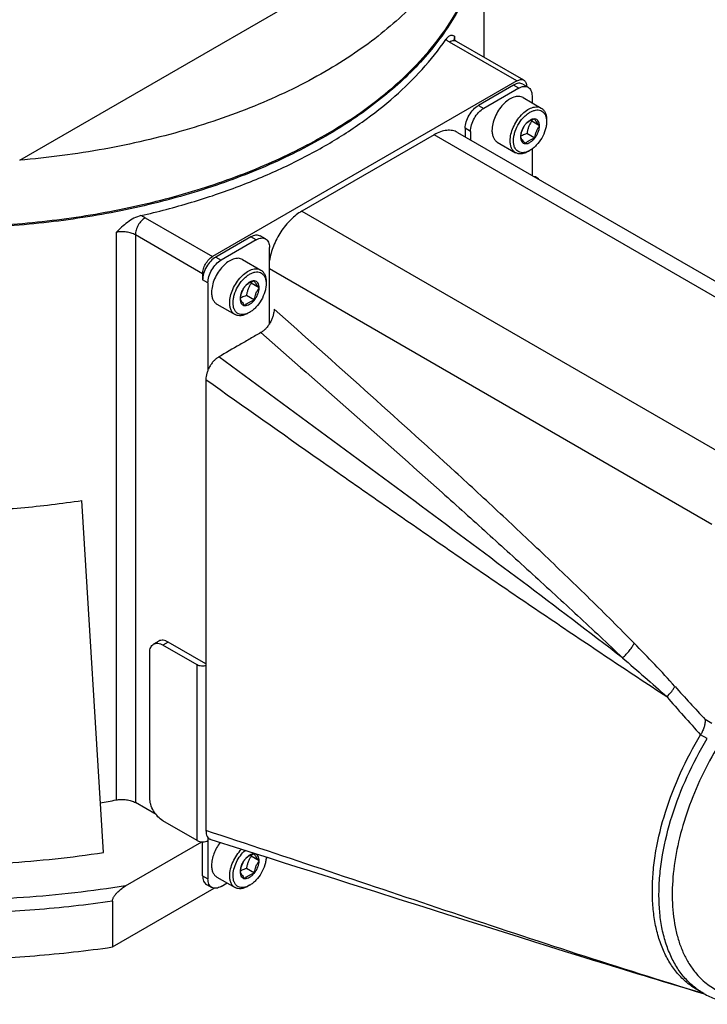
# Model space of a CAD drawing. Header units: millimetres. Extents: x 20 to 4180, y 42 to 2950.
# Tile 101 of 133: x 3934 to 4026, y 1667 to 1799. Entities that reach past the tile are written whole.
import ezdxf

# ---------------------------------------------------------------- set-up
doc = ezdxf.new("R2010")
doc.units = ezdxf.units.MM
doc.header["$LTSCALE"] = 231.275
doc.layers.add('BASE_ASM_PBL21', color=7, linetype='CONTINUOUS')
doc.layers.add('DEFAULT_VBL19', color=7, linetype='CONTINUOUS')

# ---------------------------------------------------------------- blocks, each defined once
blk = doc.blocks.new('BASE_ASM_PBL21', base_point=(3953.26, 1805.69))
at = {"layer": 'BASE_ASM_PBL21', "color": 7}
for p, q in [((3934.08, 1780.26), (3995.36, 1815.64)), ((3996.12, 1813.1), (3996.12, 1794.03)), ((4000.51, 1790.86), (3991.53, 1796.05)), ((3992.25, 1796.28), (3992.25, 1796.77)), ((4001.45, 1790.95), (3992.46, 1796.14)), ((4000.51, 1790.86), (3959.86, 1767.39)), ((4000.07, 1790.3), (3995.39, 1787.59)), ((4000.78, 1789.89), (4000.07, 1790.3)), ((4001.32, 1790.42), (4002.03, 1790.01)), ((4000.78, 1789.89), (3996.09, 1787.18)), ((4001.35, 1788.63), (4003.78, 1787.23)), ((4002.55, 1788.87), (4002.55, 1787.94)), ((3995.39, 1787.59), (3996.09, 1787.18)), ((4003.56, 1784.86), (4002.51, 1785.47)), ((4004.48, 1785.65), (4004.48, 1785.65)), ((4004.48, 1785.65), (4004.48, 1785.65)), ((4004.49, 1785.65), (4004.49, 1785.4)), ((3992.59, 1783.97), (4051.81, 1749.78)), ((3994.33, 1784.12), (3993.62, 1784.53)), ((3993.62, 1784.53), (3993.62, 1783.38)), ((3994.33, 1784.12), (3994.33, 1782.97)), ((4002.92, 1783.22), (4001.87, 1783.82)), ((3989.47, 1783.66), (3971.79, 1773.46)), ((4048.69, 1749.47), (3989.47, 1783.66)), ((3997.91, 1782.68), (4000.34, 1781.27)), ((4002.28, 1781.57), (4002.06, 1781.44)), ((4002.55, 1781.74), (4002.55, 1778.23)), ((4003.45, 1777.7), (4003.4, 1777.76)), ((3971.79, 1773.46), (4031.01, 1739.27)), ((3950.87, 1772.57), (3959.86, 1767.39)), ((3946.97, 1770.62), (3946.97, 1694.79)), ((3958.53, 1765.09), (3949.54, 1770.28)), ((3949.54, 1770.28), (3949.54, 1694.45)), ((3964.98, 1770.04), (3960.3, 1767.33)), ((3965.69, 1769.63), (3961, 1766.93)), ((3965.69, 1769.63), (3964.98, 1770.04)), ((3966.94, 1769.75), (3966.23, 1770.16)), ((3967.46, 1758.4), (3967.46, 1768.61)), ((3960.3, 1767.33), (3961, 1766.93)), ((3963.87, 1766.99), (3966.3, 1765.59)), ((4026.59, 1731.61), (3967.46, 1765.75)), ((3958.53, 1765.09), (3958.53, 1764.27)), ((3959.24, 1763.86), (3958.53, 1764.27)), ((3967, 1764.02), (3967, 1764.02)), ((3967, 1764.02), (3967, 1764.02)), ((3967.02, 1764.02), (3967.02, 1763.76)), ((3959.24, 1763.86), (3959.24, 1752.21)), ((3966.08, 1763.22), (3965.03, 1763.83)), ((3965.44, 1761.58), (3964.39, 1762.19)), ((3960.43, 1761.04), (3962.87, 1759.64)), ((3964.81, 1759.93), (3964.58, 1759.81)), ((3945.26, 1687.78), (3942.38, 1734.81)), ((3952.68, 1716.02), (3951.98, 1715.61)), ((3953.93, 1715.89), (3953.23, 1715.49)), ((3957.82, 1712.83), (3953.23, 1715.49)), ((3958.97, 1712.99), (3953.93, 1715.89)), ((3951.46, 1695.07), (3951.46, 1714.47)), ((3957.82, 1689.36), (3957.82, 1712.83)), ((4026.59, 1705.03), (4025.71, 1705.54)), ((4025.97, 1703), (4025.09, 1703.51)), ((3952.3, 1692.85), (3949.54, 1694.45)), ((3957.82, 1689.36), (3953.23, 1692.01)), ((3948.24, 1683.32), (3958.42, 1689.19)), ((3958.53, 1684.66), (3958.53, 1689.19)), ((3959.24, 1689.8), (3959.24, 1684.25)), ((3966.08, 1686.68), (3965.03, 1687.28)), ((3967.01, 1687.01), (3967.2, 1687.12)), ((3965.44, 1685.03), (3964.39, 1685.64)), ((3958.53, 1684.66), (3959.24, 1684.25)), ((3960.43, 1684.49), (3962.87, 1683.09)), ((3946.48, 1675.15), (3960.07, 1683)), ((3959.05, 1683.52), (3959.75, 1683.11)), ((3961, 1683.23), (3961.81, 1683.7)), ((3964.81, 1683.39), (3964.58, 1683.26)), ((3981.5, 1682.59), (3984.77, 1681.55)), ((3946.48, 1681.28), (3946.48, 1675.15)), ((3984.77, 1681.55), (3987.98, 1680.54)), ((3987.98, 1680.54), (3991.12, 1679.54)), ((3991.12, 1679.54), (3993.97, 1678.65)), ((3993.97, 1678.65), (3996.42, 1677.88)), ((3996.42, 1677.88), (3998.68, 1677.17)), ((3998.68, 1677.17), (4000.82, 1676.5)), ((4000.82, 1676.5), (4002.89, 1675.85)), ((4002.89, 1675.85), (4004.9, 1675.22)), ((4004.9, 1675.22), (4006.86, 1674.61)), ((4006.86, 1674.61), (4008.75, 1674.02)), ((4008.75, 1674.02), (4010.6, 1673.45)), ((4010.6, 1673.45), (4012.4, 1672.9)), ((4025.47, 1668.95), (4024.59, 1669.46)), ((4025.53, 1668.91), (4025.46, 1668.93)), ((4025.54, 1668.92), (4025.47, 1668.94)), ((4025.63, 1668.86), (4025.67, 1668.84)), ((4025.64, 1668.86), (4025.67, 1668.84))]:
    blk.add_line(p, q, dxfattribs=at)
for points in [[(3959.64, 1689.51), (3963.59, 1688.26), (3965.53, 1687.65), (3967.42, 1687.05), (3969.28, 1686.46), (3971.11, 1685.88), (3972.91, 1685.31), (3976.42, 1684.2)], [(3976.42, 1684.2), (3978.14, 1683.65), (3981.5, 1682.59)], [(4012.4, 1672.9), (4013.28, 1672.62), (4014.15, 1672.36), (4015.01, 1672.09), (4015.86, 1671.83), (4016.7, 1671.58), (4017.52, 1671.32), (4018.34, 1671.08), (4019.14, 1670.83), (4019.94, 1670.59), (4020.72, 1670.35), (4021.48, 1670.12), (4022.23, 1669.9), (4022.96, 1669.68), (4023.67, 1669.47), (4024.36, 1669.26), (4025.57, 1668.9)]]:
    blk.add_lwpolyline(points, dxfattribs=at)
for centre, radius, start, end in [((4009.8, 1792.02), 9.8, 221.1182, 221.9592), ((4002.36, 1781.38), 2.46, 119.9888, 123.2402), ((3972.32, 1770.38), 9.8, 221.1182, 221.9592), ((3964.89, 1759.74), 2.46, 119.9888, 123.2402), ((4214.47, 1882.81), 258.95, 221.8775, 223.2019), ((4209.56, 1872.5), 250.18, 220.9314, 222.4924), ((3924.99, 1806.72), 114.06, 280.0313, 281.1105), ((3923.87, 1826.7), 140.56, 273.4553, 278.7535), ((3972.32, 1693.84), 9.8, 221.1182, 221.9592), ((3964.89, 1683.19), 2.46, 119.9888, 123.2402), ((4030.68, 1677.97), 10.42, 240.0006, 241.0264)]:
    blk.add_arc(centre, radius, start, end, dxfattribs=at)
for points, knots in [([(3995.36, 1815.64), (3995.08, 1814.52), (3994.35, 1812.29), (3992.81, 1809.04), (3990.83, 1805.88), (3987.55, 1801.71), (3983.48, 1797.89), (3978.8, 1794.46), (3976.22, 1792.86), (3974.88, 1792.08)], [0, 0, 0, 0, 0.108112, 0.219689, 0.335676, 0.456805, 0.716113, 0.855011, 1, 1, 1, 1]), ([(3851.12, 1813.21), (3851.12, 1812.18), (3851.25, 1810.11), (3851.84, 1807.03), (3852.83, 1803.99), (3854.2, 1801), (3855.95, 1798.08), (3858.07, 1795.24), (3860.53, 1792.5), (3864.36, 1788.93), (3869.98, 1784.82), (3877.73, 1780.61), (3886.45, 1777.1), (3895.96, 1774.36), (3906.06, 1772.44), (3916.54, 1771.4), (3927.16, 1771.25), (3937.71, 1772), (3947.96, 1773.62), (3957.69, 1776.09), (3966.69, 1779.36), (3972.28, 1782.11), (3974.88, 1783.61)], [0, 0, 0, 0, 0.021329, 0.042887, 0.06489, 0.087532, 0.110979, 0.135363, 0.160783, 0.187306, 0.243737, 0.304679, 0.369759, 0.438349, 0.509629, 0.582645, 0.656369, 0.729738, 0.801707, 0.871292, 0.937623, 1, 1, 1, 1]), ([(3996.12, 1813.01), (3996.12, 1811.98), (3995.98, 1809.91), (3995.39, 1806.83), (3994.4, 1803.78), (3993.03, 1800.79), (3991.28, 1797.87), (3989.17, 1795.04), (3986.7, 1792.3), (3982.87, 1788.73), (3977.25, 1784.62), (3969.5, 1780.41), (3960.78, 1776.89), (3951.27, 1774.15), (3941.17, 1772.24), (3930.7, 1771.2), (3920.07, 1771.05), (3909.52, 1771.79), (3899.27, 1773.42), (3889.54, 1775.89), (3880.54, 1779.15), (3874.96, 1781.9), (3872.35, 1783.41)], [0, 0, 0, 0, 0.021329, 0.042887, 0.06489, 0.087532, 0.110979, 0.135363, 0.160783, 0.187306, 0.243737, 0.304678, 0.369759, 0.438349, 0.509628, 0.582645, 0.656368, 0.729738, 0.801707, 0.871292, 0.937623, 1, 1, 1, 1]), ([(3974.88, 1783.61), (3976.52, 1784.56), (3979.63, 1786.53), (3983.88, 1789.82), (3987.56, 1793.34), (3990.63, 1797.06), (3993.06, 1800.95), (3994.81, 1804.96), (3995.88, 1809.06), (3996.12, 1811.84), (3996.12, 1813.21)], [0, 0, 0, 0, 0.148606, 0.289501, 0.422724, 0.548644, 0.668002, 0.781939, 0.891988, 1, 1, 1, 1]), ([(3992.25, 1796.77), (3992.21, 1796.79), (3992.13, 1796.83), (3992, 1796.89), (3991.86, 1796.93), (3991.71, 1796.93), (3991.55, 1796.88), (3991.38, 1796.78), (3991.2, 1796.61), (3991.09, 1796.47), (3991.03, 1796.39)], [0, 0, 0, 0, 0.096478, 0.192644, 0.288582, 0.387721, 0.497817, 0.629703, 0.794294, 1, 1, 1, 1]), ([(3974.88, 1782.18), (3976.58, 1783.17), (3979.81, 1785.22), (3985.5, 1789.67), (3989.11, 1793.58), (3991.03, 1796.39)], [0, 0, 0, 0, 0.27201, 0.529305, 1, 1, 1, 1]), ([(3991.03, 1796.39), (3991.07, 1796.36), (3991.23, 1796.23), (3991.39, 1796.12), (3991.53, 1796.05)], [0, 0, 0, 0, 0.241254, 1, 1, 1, 1]), ([(3992.46, 1796.14), (3992.4, 1796.18), (3992.26, 1796.23), (3992.02, 1796.23), (3991.77, 1796.17), (3991.61, 1796.1), (3991.53, 1796.05)], [0, 0, 0, 0, 0.217773, 0.450953, 0.710202, 1, 1, 1, 1]), ([(3992.46, 1796.14), (3992.4, 1796.18), (3992.3, 1796.24), (3992.19, 1796.33), (3992.12, 1796.4), (3992.1, 1796.43), (3992.09, 1796.44)], [0, 0, 0, 0, 0.429155, 0.743511, 0.933041, 1, 1, 1, 1]), ([(3992.25, 1796.77), (3992.22, 1796.71), (3992.16, 1796.59), (3992.13, 1796.46), (3992.12, 1796.4)], [0, 0, 0, 0, 0.511557, 1, 1, 1, 1]), ([(3974.88, 1792.08), (3972.04, 1790.44), (3965.92, 1787.47), (3956.01, 1784.04), (3945.3, 1781.55), (3937.86, 1780.58), (3934.08, 1780.26)], [0, 0, 0, 0, 0.229957, 0.475505, 0.733488, 1, 1, 1, 1]), ([(4001.32, 1790.42), (4001.24, 1790.47), (4001.05, 1790.54), (4000.74, 1790.55), (4000.4, 1790.47), (4000.18, 1790.36), (4000.07, 1790.3)], [0, 0, 0, 0, 0.217773, 0.450953, 0.710202, 1, 1, 1, 1]), ([(4000.51, 1790.86), (4000.6, 1790.91), (4000.76, 1790.98), (4001.01, 1791.05), (4001.25, 1791.04), (4001.39, 1790.99), (4001.45, 1790.95)], [0, 0, 0, 0, 0.289798, 0.549047, 0.782227, 1, 1, 1, 1]), ([(4001.45, 1790.95), (4001.51, 1790.92), (4001.62, 1790.82), (4001.75, 1790.63), (4001.82, 1790.39), (4001.84, 1790.22), (4001.84, 1790.12)], [0, 0, 0, 0, 0.21886, 0.4525, 0.711335, 1, 1, 1, 1]), ([(4000.78, 1789.89), (4000.89, 1789.95), (4001.11, 1790.06), (4001.44, 1790.14), (4001.76, 1790.13), (4001.95, 1790.06), (4002.03, 1790.01)], [0, 0, 0, 0, 0.289798, 0.549047, 0.782227, 1, 1, 1, 1]), ([(4002.03, 1790.01), (4002.11, 1789.97), (4002.27, 1789.84), (4002.43, 1789.57), (4002.53, 1789.24), (4002.55, 1789), (4002.55, 1788.87)], [0, 0, 0, 0, 0.217772, 0.450951, 0.7102, 1, 1, 1, 1]), ([(4001.35, 1788.63), (4001.26, 1788.68), (4001.08, 1788.76), (4000.77, 1788.8), (4000.44, 1788.78), (3999.96, 1788.65), (3999.34, 1788.31), (3998.66, 1787.71), (3998.06, 1786.94), (3997.59, 1786.07), (3997.28, 1785.16), (3997.2, 1784.54), (3997.2, 1784.25)], [0, 0, 0, 0, 0.04286, 0.08749, 0.135323, 0.187288, 0.304553, 0.438224, 0.58257, 0.729726, 0.871319, 1, 1, 1, 1]), ([(3993.62, 1784.53), (3993.62, 1784.82), (3993.73, 1785.43), (3994.11, 1786.29), (3994.66, 1787.05), (3995.14, 1787.45), (3995.39, 1787.59)], [0, 0, 0, 0, 0.23722, 0.500002, 0.762783, 1, 1, 1, 1]), ([(3994.33, 1784.12), (3994.33, 1784.41), (3994.44, 1785.02), (3994.81, 1785.88), (3995.37, 1786.64), (3995.84, 1787.04), (3996.09, 1787.18)], [0, 0, 0, 0, 0.23722, 0.500002, 0.762783, 1, 1, 1, 1]), ([(3999.63, 1782.85), (3999.63, 1783.14), (3999.71, 1783.76), (4000.02, 1784.67), (4000.49, 1785.54), (4001.09, 1786.31), (4001.77, 1786.91), (4002.39, 1787.25), (4002.87, 1787.38), (4003.2, 1787.4), (4003.51, 1787.35), (4003.69, 1787.28), (4003.78, 1787.23)], [0, 0, 0, 0, 0.128681, 0.270274, 0.41743, 0.561776, 0.695447, 0.812712, 0.864677, 0.91251, 0.95714, 1, 1, 1, 1]), ([(4000.07, 1782.85), (4000.07, 1783.02), (4000.1, 1783.37), (4000.26, 1784.09), (4000.64, 1784.98), (4001.2, 1785.77), (4001.74, 1786.3), (4002.15, 1786.61), (4002.57, 1786.83), (4002.98, 1786.96), (4003.37, 1786.99), (4003.72, 1786.91), (4004.03, 1786.72), (4004.26, 1786.44), (4004.42, 1786.07), (4004.47, 1785.8), (4004.48, 1785.65)], [0, 0, 0, 0, 0.066502, 0.138133, 0.29076, 0.444385, 0.517186, 0.58519, 0.647364, 0.703327, 0.753603, 0.799855, 0.844819, 0.891641, 0.942887, 1, 1, 1, 1]), ([(4003.78, 1787.23), (4003.89, 1787.16), (4004.11, 1786.98), (4004.33, 1786.61), (4004.47, 1786.16), (4004.49, 1785.83), (4004.49, 1785.65)], [0, 0, 0, 0, 0.217772, 0.450951, 0.7102, 1, 1, 1, 1]), ([(4002.92, 1785.77), (4002.7, 1785.79), (4002.41, 1785.68), (4002.11, 1785.49), (4001.89, 1785.31), (4001.74, 1785.15), (4001.64, 1785.03)], [0, 0, 0, 0, 0.435322, 0.566425, 0.705069, 1, 1, 1, 1]), ([(4002.92, 1785.77), (4002.79, 1785.73), (4002.54, 1785.64), (4002.19, 1785.47), (4001.89, 1785.27), (4001.72, 1785.11), (4001.64, 1785.03)], [0, 0, 0, 0, 0.276818, 0.537691, 0.777993, 1, 1, 1, 1]), ([(4002.51, 1785.47), (4002.42, 1785.35), (4002.27, 1785.1), (4002.08, 1784.7), (4001.95, 1784.27), (4001.89, 1783.97), (4001.87, 1783.82)], [0, 0, 0, 0, 0.242178, 0.490349, 0.743781, 1, 1, 1, 1]), ([(4004.49, 1785.4), (4004.49, 1785.22), (4004.46, 1784.86), (4004.29, 1784.11), (4003.88, 1783.2), (4003.29, 1782.39), (4002.73, 1781.87), (4002.43, 1781.66), (4002.28, 1781.57)], [0, 0, 0, 0, 0.114257, 0.237538, 0.500001, 0.762462, 0.885744, 1, 1, 1, 1]), ([(4003.56, 1784.86), (4003.56, 1784.98), (4003.53, 1785.2), (4003.41, 1785.5), (4003.2, 1785.71), (4003.01, 1785.76), (4002.92, 1785.77)], [0, 0, 0, 0, 0.293859, 0.54708, 0.773541, 1, 1, 1, 1]), ([(4003.56, 1784.86), (4003.48, 1784.95), (4003.33, 1785.11), (4003.11, 1785.41), (4002.97, 1785.63), (4002.92, 1785.77)], [0, 0, 0, 0, 0.315641, 0.592561, 1, 1, 1, 1]), ([(4004.48, 1785.65), (4004.48, 1785.63), (4004.49, 1785.55), (4004.49, 1785.46), (4004.49, 1785.4)], [0, 0, 0, 0, 0.244984, 1, 1, 1, 1]), ([(3992.59, 1783.97), (3992.49, 1784.03), (3992.27, 1784.13), (3991.79, 1784.27), (3991.12, 1784.28), (3990.29, 1784.08), (3989.74, 1783.82), (3989.47, 1783.66)], [0, 0, 0, 0, 0.108163, 0.218365, 0.451368, 0.710421, 1, 1, 1, 1]), ([(3997.2, 1784.25), (3997.2, 1784.08), (3997.23, 1783.75), (3997.36, 1783.29), (3997.59, 1782.92), (3997.8, 1782.74), (3997.91, 1782.68)], [0, 0, 0, 0, 0.2898, 0.549049, 0.782228, 1, 1, 1, 1]), ([(4001.64, 1785.03), (4001.56, 1784.91), (4001.4, 1784.67), (4001.22, 1784.27), (4001.08, 1783.84), (4001.03, 1783.54), (4001.01, 1783.39)], [0, 0, 0, 0, 0.242178, 0.490349, 0.743781, 1, 1, 1, 1]), ([(4001.64, 1785.03), (4001.55, 1784.91), (4001.37, 1784.65), (4001.17, 1784.23), (4001.04, 1783.81), (4001.01, 1783.52), (4001.01, 1783.39)], [0, 0, 0, 0, 0.261228, 0.522456, 0.772027, 1, 1, 1, 1]), ([(4001.87, 1783.82), (4001.8, 1783.8), (4001.55, 1783.72), (4001.3, 1783.61), (4001.13, 1783.51)], [0, 0, 0, 0, 0.260482, 1, 1, 1, 1]), ([(4002.92, 1783.22), (4003.02, 1783.34), (4003.19, 1783.6), (4003.4, 1784.01), (4003.52, 1784.44), (4003.56, 1784.72), (4003.56, 1784.86)], [0, 0, 0, 0, 0.261228, 0.522456, 0.772027, 1, 1, 1, 1]), ([(4002.92, 1783.22), (4002.94, 1783.37), (4003, 1783.66), (4003.13, 1784.1), (4003.32, 1784.5), (4003.47, 1784.74), (4003.56, 1784.86)], [0, 0, 0, 0, 0.256219, 0.509651, 0.757822, 1, 1, 1, 1]), ([(4000.34, 1781.27), (4000.23, 1781.34), (4000.02, 1781.52), (3999.79, 1781.89), (3999.66, 1782.34), (3999.63, 1782.67), (3999.63, 1782.85)], [0, 0, 0, 0, 0.217772, 0.450951, 0.7102, 1, 1, 1, 1]), ([(4002.06, 1781.45), (4001.93, 1781.4), (4001.68, 1781.3), (4001.29, 1781.25), (4000.94, 1781.3), (4000.63, 1781.45), (4000.38, 1781.7), (4000.2, 1782.02), (4000.09, 1782.42), (4000.07, 1782.7), (4000.07, 1782.85)], [0, 0, 0, 0, 0.139133, 0.264408, 0.378951, 0.488407, 0.599882, 0.71988, 0.852678, 1, 1, 1, 1]), ([(4001.01, 1783.39), (4001.06, 1783.25), (4001.19, 1783.02), (4001.42, 1782.73), (4001.57, 1782.57), (4001.64, 1782.48)], [0, 0, 0, 0, 0.407439, 0.684359, 1, 1, 1, 1]), ([(4001.01, 1783.39), (4001.01, 1783.27), (4001.03, 1783.04), (4001.15, 1782.75), (4001.37, 1782.54), (4001.55, 1782.49), (4001.64, 1782.48)], [0, 0, 0, 0, 0.293859, 0.54708, 0.773541, 1, 1, 1, 1]), ([(4001.64, 1782.48), (4001.86, 1782.46), (4002.16, 1782.56), (4002.45, 1782.76), (4002.68, 1782.94), (4002.83, 1783.1), (4002.92, 1783.22)], [0, 0, 0, 0, 0.435322, 0.566425, 0.705069, 1, 1, 1, 1]), ([(4001.64, 1782.48), (4001.72, 1782.56), (4001.89, 1782.72), (4002.19, 1782.92), (4002.54, 1783.08), (4002.79, 1783.17), (4002.92, 1783.22)], [0, 0, 0, 0, 0.222007, 0.462309, 0.723182, 1, 1, 1, 1]), ([(3950.28, 1772.86), (3952.55, 1773.38), (3956.97, 1774.54), (3963.36, 1776.69), (3969.33, 1779.2), (3973.09, 1781.15), (3974.88, 1782.18)], [0, 0, 0, 0, 0.263945, 0.519464, 0.765185, 1, 1, 1, 1]), ([(4002.06, 1781.44), (4001.91, 1781.36), (4001.61, 1781.21), (4001.15, 1781.1), (4000.72, 1781.11), (4000.46, 1781.21), (4000.34, 1781.27)], [0, 0, 0, 0, 0.289799, 0.549049, 0.782228, 1, 1, 1, 1]), ([(4002.28, 1781.57), (4002.26, 1781.56), (4002.19, 1781.52), (4002.11, 1781.48), (4002.06, 1781.45)], [0, 0, 0, 0, 0.255058, 1, 1, 1, 1]), ([(4003.4, 1777.76), (4003.33, 1777.84), (4003.16, 1777.98), (4002.95, 1778.04), (4002.85, 1778.05)], [0, 0, 0, 0, 0.497474, 1, 1, 1, 1]), ([(3851.12, 1775.24), (3851.12, 1774.44), (3851.2, 1772.84), (3851.55, 1770.44), (3852.15, 1768.06), (3853.27, 1764.88), (3855.29, 1760.98), (3858.57, 1756.55), (3862.7, 1752.38), (3867.61, 1748.52), (3873.25, 1745.01), (3879.55, 1741.89), (3886.41, 1739.21), (3893.75, 1737), (3901.48, 1735.29), (3909.5, 1734.09), (3917.7, 1733.43), (3925.98, 1733.32), (3934.23, 1733.74), (3939.68, 1734.39), (3942.38, 1734.81)], [0, 0, 0, 0, 0.021761, 0.043664, 0.065846, 0.088435, 0.135243, 0.184893, 0.237881, 0.294459, 0.354665, 0.418356, 0.485241, 0.554916, 0.626884, 0.700578, 0.775386, 0.850662, 0.925751, 1, 1, 1, 1]), ([(3971.79, 1773.46), (3971.53, 1773.31), (3971, 1772.95), (3970.28, 1772.3), (3969.59, 1771.55), (3968.76, 1770.41), (3968.11, 1769.15), (3967.66, 1767.85), (3967.51, 1767.19), (3967.46, 1766.86)], [0, 0, 0, 0, 0.112173, 0.232364, 0.358763, 0.489137, 0.751466, 0.878668, 1, 1, 1, 1]), ([(3950.28, 1772.86), (3949.96, 1772.78), (3949.32, 1772.53), (3948.19, 1771.8), (3947.46, 1771.09), (3946.97, 1770.62)], [0, 0, 0, 0, 0.247251, 0.499765, 1, 1, 1, 1]), ([(3950.87, 1772.57), (3950.68, 1772.47), (3950.32, 1772.17), (3949.91, 1771.6), (3949.62, 1770.95), (3949.54, 1770.5), (3949.54, 1770.28)], [0, 0, 0, 0, 0.237217, 0.499998, 0.76278, 1, 1, 1, 1]), ([(3950.87, 1772.57), (3950.82, 1772.6), (3950.63, 1772.71), (3950.43, 1772.8), (3950.28, 1772.86)], [0, 0, 0, 0, 0.242568, 1, 1, 1, 1]), ([(3949.54, 1770.28), (3949.37, 1770.38), (3948.97, 1770.54), (3948.33, 1770.68), (3947.65, 1770.72), (3947.19, 1770.67), (3946.97, 1770.62)], [0, 0, 0, 0, 0.228418, 0.479168, 0.740783, 1, 1, 1, 1]), ([(3964.98, 1770.04), (3965.09, 1770.1), (3965.31, 1770.21), (3965.65, 1770.29), (3965.96, 1770.28), (3966.15, 1770.21), (3966.23, 1770.16)], [0, 0, 0, 0, 0.289798, 0.549047, 0.782227, 1, 1, 1, 1]), ([(3965.69, 1769.63), (3965.8, 1769.69), (3966.02, 1769.8), (3966.35, 1769.88), (3966.67, 1769.87), (3966.86, 1769.8), (3966.94, 1769.75)], [0, 0, 0, 0, 0.289798, 0.549047, 0.782227, 1, 1, 1, 1]), ([(3966.94, 1769.75), (3967.02, 1769.71), (3967.18, 1769.58), (3967.34, 1769.31), (3967.44, 1768.98), (3967.46, 1768.74), (3967.46, 1768.61)], [0, 0, 0, 0, 0.217772, 0.450951, 0.7102, 1, 1, 1, 1]), ([(3958.53, 1765.09), (3958.53, 1765.31), (3958.61, 1765.76), (3958.9, 1766.41), (3959.31, 1766.98), (3959.67, 1767.28), (3959.86, 1767.39)], [0, 0, 0, 0, 0.23722, 0.500002, 0.762783, 1, 1, 1, 1]), ([(3960.3, 1767.33), (3960.05, 1767.19), (3959.57, 1766.79), (3959.02, 1766.03), (3958.64, 1765.17), (3958.53, 1764.56), (3958.53, 1764.27)], [0, 0, 0, 0, 0.237217, 0.499998, 0.76278, 1, 1, 1, 1]), ([(3959.24, 1763.86), (3959.24, 1764.15), (3959.35, 1764.76), (3959.72, 1765.62), (3960.28, 1766.38), (3960.75, 1766.78), (3961, 1766.93)], [0, 0, 0, 0, 0.23722, 0.500002, 0.762783, 1, 1, 1, 1]), ([(3963.87, 1766.99), (3963.79, 1767.04), (3963.6, 1767.12), (3963.29, 1767.17), (3962.96, 1767.14), (3962.48, 1767.01), (3961.87, 1766.68), (3961.19, 1766.08), (3960.58, 1765.31), (3960.11, 1764.43), (3959.81, 1763.53), (3959.72, 1762.91), (3959.72, 1762.61)], [0, 0, 0, 0, 0.04286, 0.08749, 0.135323, 0.187288, 0.304553, 0.438224, 0.58257, 0.729726, 0.871319, 1, 1, 1, 1]), ([(3962.15, 1761.21), (3962.15, 1761.5), (3962.24, 1762.12), (3962.54, 1763.03), (3963.02, 1763.9), (3963.62, 1764.67), (3964.3, 1765.27), (3964.91, 1765.61), (3965.39, 1765.74), (3965.72, 1765.76), (3966.03, 1765.72), (3966.22, 1765.64), (3966.3, 1765.59)], [0, 0, 0, 0, 0.128681, 0.270274, 0.41743, 0.561776, 0.695447, 0.812712, 0.864677, 0.91251, 0.95714, 1, 1, 1, 1]), ([(3962.6, 1761.21), (3962.6, 1761.38), (3962.63, 1761.73), (3962.79, 1762.45), (3963.17, 1763.34), (3963.73, 1764.13), (3964.26, 1764.66), (3964.67, 1764.97), (3965.09, 1765.2), (3965.5, 1765.33), (3965.89, 1765.35), (3966.25, 1765.27), (3966.55, 1765.09), (3966.78, 1764.8), (3966.94, 1764.43), (3966.99, 1764.16), (3967, 1764.02)], [0, 0, 0, 0, 0.066502, 0.138133, 0.29076, 0.444385, 0.517186, 0.58519, 0.647364, 0.703327, 0.753603, 0.799855, 0.844819, 0.891641, 0.942887, 1, 1, 1, 1]), ([(3966.3, 1765.59), (3966.42, 1765.53), (3966.63, 1765.35), (3966.85, 1764.98), (3966.99, 1764.52), (3967.02, 1764.19), (3967.02, 1764.02)], [0, 0, 0, 0, 0.217772, 0.450951, 0.7102, 1, 1, 1, 1]), ([(3965.44, 1764.13), (3965.22, 1764.15), (3964.93, 1764.05), (3964.63, 1763.85), (3964.41, 1763.67), (3964.26, 1763.51), (3964.17, 1763.39)], [0, 0, 0, 0, 0.435322, 0.566425, 0.705069, 1, 1, 1, 1]), ([(3965.44, 1764.13), (3965.31, 1764.09), (3965.06, 1764), (3964.71, 1763.83), (3964.41, 1763.63), (3964.24, 1763.47), (3964.17, 1763.39)], [0, 0, 0, 0, 0.276818, 0.537691, 0.777993, 1, 1, 1, 1]), ([(3966.08, 1763.22), (3966.08, 1763.34), (3966.06, 1763.57), (3965.93, 1763.86), (3965.72, 1764.07), (3965.54, 1764.12), (3965.44, 1764.13)], [0, 0, 0, 0, 0.293859, 0.54708, 0.773541, 1, 1, 1, 1]), ([(3966.08, 1763.22), (3966, 1763.31), (3965.86, 1763.48), (3965.63, 1763.77), (3965.5, 1763.99), (3965.44, 1764.13)], [0, 0, 0, 0, 0.315641, 0.592561, 1, 1, 1, 1]), ([(3967, 1764.02), (3967.01, 1764), (3967.01, 1763.91), (3967.02, 1763.83), (3967.02, 1763.76)], [0, 0, 0, 0, 0.244984, 1, 1, 1, 1]), ([(3948.24, 1683.32), (3943.72, 1682.59), (3934.54, 1681.55), (3920.68, 1681.2), (3906.89, 1682.06), (3893.48, 1684.1), (3882.75, 1686.78), (3874.62, 1689.49), (3868.87, 1691.76), (3863.44, 1694.27), (3858.35, 1697.01), (3853.63, 1699.97), (3849.32, 1703.13), (3845.43, 1706.47), (3840.93, 1711.03), (3837.23, 1715.99), (3834.52, 1721.25), (3833.05, 1725.2), (3832.1, 1729.21), (3831.67, 1733.25), (3831.79, 1737.3), (3832.44, 1741.33), (3833.61, 1745.32), (3835.31, 1749.24), (3837.51, 1753.07), (3840.21, 1756.79), (3843.39, 1760.37), (3845.76, 1762.61), (3847.02, 1763.71)], [0, 0, 0, 0, 0.078736, 0.158431, 0.237868, 0.315843, 0.39122, 0.427627, 0.463022, 0.497313, 0.530422, 0.562293, 0.592894, 0.622218, 0.65029, 0.702882, 0.727699, 0.751729, 0.775183, 0.798302, 0.821345, 0.844575, 0.868246, 0.892587, 0.917794, 0.944026, 0.971401, 1, 1, 1, 1]), ([(3964.17, 1763.39), (3964.08, 1763.28), (3963.93, 1763.03), (3963.74, 1762.63), (3963.61, 1762.2), (3963.55, 1761.9), (3963.53, 1761.75)], [0, 0, 0, 0, 0.242178, 0.490349, 0.743781, 1, 1, 1, 1]), ([(3964.17, 1763.39), (3964.07, 1763.27), (3963.89, 1763.01), (3963.69, 1762.6), (3963.56, 1762.17), (3963.53, 1761.89), (3963.53, 1761.75)], [0, 0, 0, 0, 0.261228, 0.522456, 0.772027, 1, 1, 1, 1]), ([(3965.03, 1763.83), (3964.95, 1763.71), (3964.79, 1763.47), (3964.6, 1763.06), (3964.47, 1762.63), (3964.41, 1762.34), (3964.39, 1762.19)], [0, 0, 0, 0, 0.242178, 0.490349, 0.743781, 1, 1, 1, 1]), ([(3967.02, 1763.76), (3967.02, 1763.59), (3966.98, 1763.22), (3966.81, 1762.48), (3966.41, 1761.56), (3965.81, 1760.75), (3965.26, 1760.23), (3964.96, 1760.02), (3964.81, 1759.93)], [0, 0, 0, 0, 0.114257, 0.237538, 0.500001, 0.762462, 0.885744, 1, 1, 1, 1]), ([(3965.44, 1761.58), (3965.54, 1761.7), (3965.72, 1761.96), (3965.92, 1762.38), (3966.05, 1762.8), (3966.08, 1763.09), (3966.08, 1763.22)], [0, 0, 0, 0, 0.261228, 0.522456, 0.772027, 1, 1, 1, 1]), ([(3965.44, 1761.58), (3965.47, 1761.73), (3965.52, 1762.03), (3965.65, 1762.46), (3965.84, 1762.86), (3966, 1763.11), (3966.08, 1763.22)], [0, 0, 0, 0, 0.256219, 0.509651, 0.757822, 1, 1, 1, 1]), ([(3959.72, 1762.61), (3959.72, 1762.44), (3959.75, 1762.11), (3959.88, 1761.65), (3960.11, 1761.28), (3960.32, 1761.11), (3960.43, 1761.04)], [0, 0, 0, 0, 0.2898, 0.549049, 0.782228, 1, 1, 1, 1]), ([(3963.53, 1761.75), (3963.58, 1761.61), (3963.72, 1761.39), (3963.94, 1761.1), (3964.09, 1760.93), (3964.17, 1760.84)], [0, 0, 0, 0, 0.407439, 0.684359, 1, 1, 1, 1]), ([(3963.53, 1761.75), (3963.53, 1761.63), (3963.55, 1761.41), (3963.68, 1761.11), (3963.89, 1760.9), (3964.08, 1760.85), (3964.17, 1760.84)], [0, 0, 0, 0, 0.293859, 0.54708, 0.773541, 1, 1, 1, 1]), ([(3964.39, 1762.19), (3964.33, 1762.16), (3964.07, 1762.08), (3963.83, 1761.97), (3963.66, 1761.87)], [0, 0, 0, 0, 0.260482, 1, 1, 1, 1]), ([(3964.17, 1760.84), (3964.39, 1760.82), (3964.68, 1760.93), (3964.98, 1761.12), (3965.2, 1761.3), (3965.35, 1761.46), (3965.44, 1761.58)], [0, 0, 0, 0, 0.435322, 0.566425, 0.705069, 1, 1, 1, 1]), ([(3964.17, 1760.84), (3964.24, 1760.92), (3964.41, 1761.08), (3964.71, 1761.28), (3965.06, 1761.45), (3965.31, 1761.54), (3965.44, 1761.58)], [0, 0, 0, 0, 0.222007, 0.462309, 0.723182, 1, 1, 1, 1]), ([(3962.87, 1759.64), (3962.75, 1759.7), (3962.54, 1759.88), (3962.31, 1760.25), (3962.18, 1760.7), (3962.15, 1761.04), (3962.15, 1761.21)], [0, 0, 0, 0, 0.217772, 0.450951, 0.7102, 1, 1, 1, 1]), ([(3964.58, 1759.82), (3964.45, 1759.76), (3964.2, 1759.67), (3963.82, 1759.62), (3963.46, 1759.67), (3963.15, 1759.82), (3962.9, 1760.06), (3962.72, 1760.39), (3962.62, 1760.78), (3962.6, 1761.06), (3962.6, 1761.21)], [0, 0, 0, 0, 0.139133, 0.264408, 0.378951, 0.488407, 0.599882, 0.71988, 0.852678, 1, 1, 1, 1]), ([(3968.08, 1760.36), (3968.08, 1760.22), (3968.05, 1759.93), (3967.95, 1759.48), (3967.79, 1759.03), (3967.58, 1758.58), (3967.31, 1758.17), (3967.01, 1757.79), (3966.67, 1757.47), (3966.43, 1757.3), (3966.31, 1757.23)], [0, 0, 0, 0, 0.113939, 0.236555, 0.365712, 0.498481, 0.631678, 0.761878, 0.885593, 1, 1, 1, 1]), ([(4016.2, 1715.74), (4014.25, 1717.73), (4010.32, 1721.64), (4004.35, 1727.39), (3998.35, 1733.04), (3990.33, 1740.44), (3980.25, 1749.56), (3972.13, 1756.78), (3968.08, 1760.36)], [0, 0, 0, 0, 0.12716, 0.253331, 0.378808, 0.503748, 0.752427, 1, 1, 1, 1]), ([(3964.58, 1759.81), (3964.43, 1759.72), (3964.13, 1759.58), (3963.67, 1759.47), (3963.24, 1759.48), (3962.98, 1759.57), (3962.87, 1759.64)], [0, 0, 0, 0, 0.289799, 0.549049, 0.782228, 1, 1, 1, 1]), ([(3964.81, 1759.93), (3964.79, 1759.92), (3964.71, 1759.88), (3964.64, 1759.84), (3964.58, 1759.82)], [0, 0, 0, 0, 0.255058, 1, 1, 1, 1]), ([(3966.31, 1757.23), (3965.84, 1756.96), (3964.9, 1756.42), (3963.03, 1755.34), (3961.62, 1754.52), (3960.68, 1753.98)], [0, 0, 0, 0, 0.249991, 0.499989, 1, 1, 1, 1]), ([(3966.31, 1757.23), (3970.35, 1753.7), (3978.45, 1746.6), (3988.53, 1737.66), (3996.59, 1730.44), (4002.63, 1724.96), (4008.67, 1719.42), (4012.66, 1715.68), (4014.65, 1713.78)], [0, 0, 0, 0, 0.247924, 0.496899, 0.621918, 0.747372, 0.873345, 1, 1, 1, 1]), ([(3960.68, 1753.98), (3960.57, 1753.91), (3960.33, 1753.75), (3960.01, 1753.44), (3959.71, 1753.08), (3959.45, 1752.68), (3959.24, 1752.25), (3959.04, 1751.68), (3958.97, 1751.24), (3958.97, 1750.96)], [0, 0, 0, 0, 0.114426, 0.238036, 0.36826, 0.501641, 0.634633, 0.763915, 1, 1, 1, 1]), ([(4014.65, 1713.78), (4010.19, 1717.2), (4001.25, 1723.98), (3987.77, 1734.05), (3974.24, 1744.04), (3965.21, 1750.67), (3960.68, 1753.98)], [0, 0, 0, 0, 0.250345, 0.50029, 0.750131, 1, 1, 1, 1]), ([(3958.97, 1750.96), (3958.97, 1745.94), (3958.97, 1735.9), (3958.97, 1720.84), (3958.97, 1705.77), (3958.97, 1695.73), (3958.97, 1690.71)], [0, 0, 0, 0, 0.249992, 0.500006, 0.749989, 1, 1, 1, 1]), ([(3958.97, 1750.96), (3964.05, 1747.36), (3971.67, 1741.98), (3981.87, 1734.85), (3989.53, 1729.53), (3997.23, 1724.25), (4004.97, 1718.99), (4012.74, 1713.77), (4017.94, 1710.32), (4020.56, 1708.6)], [0, 0, 0, 0, 0.249671, 0.374478, 0.49931, 0.62421, 0.74924, 0.874477, 1, 1, 1, 1]), ([(3946.48, 1681.28), (3943.03, 1680.77), (3936.06, 1680), (3925.54, 1679.53), (3914.99, 1679.75), (3904.55, 1680.65), (3894.35, 1682.23), (3884.53, 1684.47), (3875.21, 1687.33), (3866.5, 1690.79), (3858.52, 1694.79), (3851.38, 1699.28), (3845.15, 1704.23), (3839.92, 1709.55), (3836.41, 1714.33), (3834.2, 1718.28), (3832.85, 1721.24), (3831.8, 1724.24), (3831.05, 1727.28), (3830.59, 1730.33), (3830.49, 1732.38), (3830.49, 1733.4)], [0, 0, 0, 0, 0.074478, 0.149718, 0.225076, 0.299905, 0.373571, 0.445472, 0.515055, 0.581836, 0.64542, 0.70553, 0.762033, 0.814972, 0.864605, 0.888347, 0.911471, 0.934077, 0.956281, 0.97821, 1, 1, 1, 1]), ([(3830.49, 1727.27), (3830.49, 1726.25), (3830.59, 1724.21), (3831.05, 1721.15), (3831.8, 1718.12), (3832.85, 1715.11), (3834.2, 1712.15), (3836.41, 1708.21), (3839.92, 1703.43), (3845.15, 1698.1), (3851.38, 1693.16), (3858.52, 1688.66), (3866.5, 1684.66), (3875.21, 1681.21), (3884.53, 1678.35), (3894.35, 1676.11), (3904.55, 1674.53), (3914.99, 1673.62), (3925.54, 1673.4), (3936.06, 1673.87), (3943.03, 1674.65), (3946.48, 1675.15)], [0, 0, 0, 0, 0.02179, 0.043719, 0.065923, 0.088529, 0.111653, 0.135395, 0.185028, 0.237967, 0.29447, 0.35458, 0.418164, 0.484945, 0.554528, 0.626429, 0.700095, 0.774924, 0.850282, 0.925522, 1, 1, 1, 1]), ([(3951.46, 1714.47), (3951.46, 1714.59), (3951.48, 1714.83), (3951.58, 1715.16), (3951.74, 1715.43), (3951.89, 1715.56), (3951.98, 1715.61)], [0, 0, 0, 0, 0.289799, 0.549048, 0.782227, 1, 1, 1, 1]), ([(3951.98, 1715.61), (3952.06, 1715.66), (3952.25, 1715.73), (3952.56, 1715.73), (3952.9, 1715.65), (3953.12, 1715.55), (3953.23, 1715.49)], [0, 0, 0, 0, 0.217774, 0.450953, 0.710202, 1, 1, 1, 1]), ([(3953.93, 1715.89), (3953.82, 1715.96), (3953.61, 1716.06), (3953.27, 1716.14), (3952.96, 1716.13), (3952.77, 1716.07), (3952.68, 1716.02)], [0, 0, 0, 0, 0.289798, 0.549047, 0.782226, 1, 1, 1, 1]), ([(4014.65, 1713.79), (4014.82, 1713.94), (4015.15, 1714.25), (4015.59, 1714.75), (4015.95, 1715.25), (4016.13, 1715.58), (4016.2, 1715.74)], [0, 0, 0, 0, 0.275305, 0.545506, 0.792283, 1, 1, 1, 1]), ([(4021.66, 1709.95), (4020.77, 1710.95), (4018.97, 1712.89), (4017.12, 1714.8), (4016.2, 1715.74)], [0, 0, 0, 0, 0.50232, 1, 1, 1, 1]), ([(3958.97, 1712.72), (3958.88, 1712.7), (3958.67, 1712.66), (3958.37, 1712.66), (3958.08, 1712.72), (3957.9, 1712.79), (3957.82, 1712.83)], [0, 0, 0, 0, 0.254347, 0.516585, 0.770085, 1, 1, 1, 1]), ([(4014.65, 1713.78), (4015.64, 1712.93), (4017.62, 1711.21), (4019.58, 1709.48), (4020.56, 1708.6)], [0, 0, 0, 0, 0.49954, 1, 1, 1, 1]), ([(4020.56, 1708.6), (4020.79, 1708.82), (4021.11, 1709.16), (4021.46, 1709.62), (4021.6, 1709.85), (4021.66, 1709.95)], [0, 0, 0, 0, 0.552422, 0.793709, 1, 1, 1, 1]), ([(4025.71, 1705.54), (4025.71, 1705.38), (4025.68, 1705.13), (4025.62, 1704.8), (4025.55, 1704.54), (4025.46, 1704.27), (4025.36, 1704.02), (4025.25, 1703.8), (4025.16, 1703.63), (4025.12, 1703.55), (4025.09, 1703.51)], [0, 0, 0, 0, 0.227939, 0.348915, 0.474205, 0.602735, 0.733754, 0.866504, 0.933227, 1, 1, 1, 1]), ([(4024.59, 1669.46), (4024.11, 1669.74), (4023.18, 1670.39), (4021.96, 1671.6), (4020.92, 1673.04), (4020.06, 1674.7), (4019.4, 1676.55), (4018.93, 1678.57), (4018.67, 1680.75), (4018.6, 1683.07), (4018.75, 1685.5), (4019.21, 1688.91), (4020.31, 1693.3), (4022.32, 1698.51), (4024.1, 1701.87), (4025.09, 1703.51)], [0, 0, 0, 0, 0.044829, 0.090541, 0.137932, 0.187659, 0.240203, 0.295868, 0.354796, 0.416985, 0.482314, 0.550558, 0.694426, 0.845515, 1, 1, 1, 1]), ([(4025.47, 1668.95), (4024.99, 1669.23), (4024.07, 1669.88), (4022.85, 1671.09), (4021.8, 1672.53), (4020.95, 1674.19), (4020.28, 1676.04), (4019.82, 1678.06), (4019.55, 1680.24), (4019.49, 1682.56), (4019.63, 1684.99), (4020.1, 1688.4), (4021.19, 1692.79), (4023.21, 1698), (4024.98, 1701.36), (4025.97, 1703)], [0, 0, 0, 0, 0.044829, 0.090541, 0.137932, 0.187659, 0.240203, 0.295868, 0.354796, 0.416985, 0.482314, 0.550558, 0.694426, 0.845515, 1, 1, 1, 1]), ([(4027.46, 1702.09), (4026.64, 1700.73), (4025.14, 1697.95), (4023.35, 1693.63), (4022.08, 1689.3), (4021.35, 1685.09), (4021.21, 1681.12), (4021.58, 1678.03), (4022.18, 1675.8), (4022.77, 1674.3), (4023.49, 1672.94), (4024.07, 1672.13), (4024.38, 1671.75)], [0, 0, 0, 0, 0.148391, 0.294401, 0.435204, 0.568317, 0.691815, 0.804594, 0.856989, 0.90684, 0.954391, 1, 1, 1, 1]), ([(3946.97, 1694.79), (3947.19, 1694.84), (3947.65, 1694.88), (3948.33, 1694.85), (3948.97, 1694.71), (3949.37, 1694.55), (3949.54, 1694.45)], [0, 0, 0, 0, 0.259217, 0.520832, 0.771582, 1, 1, 1, 1]), ([(3953.23, 1692.01), (3952.98, 1692.16), (3952.5, 1692.56), (3951.95, 1693.31), (3951.57, 1694.17), (3951.46, 1694.78), (3951.46, 1695.07)], [0, 0, 0, 0, 0.237218, 0.499999, 0.762781, 1, 1, 1, 1]), ([(3958.97, 1690.71), (3958.97, 1690.57), (3959, 1690.3), (3959.12, 1689.93), (3959.31, 1689.7), (3959.49, 1689.57), (3959.59, 1689.53), (3959.64, 1689.51)], [0, 0, 0, 0, 0.29265, 0.549715, 0.779301, 0.889512, 1, 1, 1, 1]), ([(4025.46, 1668.93), (4019.82, 1670.62), (4008.63, 1674.16), (3991.98, 1679.68), (3975.45, 1685.23), (3964.46, 1688.9), (3958.97, 1690.71)], [0, 0, 0, 0, 0.252519, 0.503089, 0.752078, 1, 1, 1, 1]), ([(3957.82, 1689.36), (3957.92, 1689.3), (3958.16, 1689.22), (3958.53, 1689.18), (3958.9, 1689.22), (3959.14, 1689.3), (3959.24, 1689.36)], [0, 0, 0, 0, 0.237219, 0.500001, 0.762782, 1, 1, 1, 1]), ([(3960.88, 1689.12), (3960.7, 1688.89), (3960.38, 1688.41), (3960.02, 1687.63), (3959.78, 1686.85), (3959.72, 1686.32), (3959.72, 1686.07)], [0, 0, 0, 0, 0.262018, 0.523062, 0.772157, 1, 1, 1, 1]), ([(3962.15, 1684.66), (3962.15, 1684.97), (3962.24, 1685.61), (3962.57, 1686.54), (3963.07, 1687.44), (3963.5, 1687.97), (3963.74, 1688.21)], [0, 0, 0, 0, 0.229543, 0.482435, 0.74456, 1, 1, 1, 1]), ([(3962.6, 1684.66), (3962.6, 1684.96), (3962.69, 1685.59), (3963.02, 1686.49), (3963.54, 1687.35), (3963.98, 1687.85), (3964.22, 1688.06)], [0, 0, 0, 0, 0.230868, 0.485804, 0.748257, 1, 1, 1, 1]), ([(3964.17, 1686.85), (3964.08, 1686.73), (3963.93, 1686.48), (3963.74, 1686.08), (3963.61, 1685.65), (3963.55, 1685.35), (3963.53, 1685.2)], [0, 0, 0, 0, 0.242178, 0.490349, 0.743781, 1, 1, 1, 1]), ([(3964.17, 1686.85), (3964.07, 1686.72), (3963.89, 1686.47), (3963.69, 1686.05), (3963.56, 1685.62), (3963.53, 1685.34), (3963.53, 1685.2)], [0, 0, 0, 0, 0.261228, 0.522456, 0.772027, 1, 1, 1, 1]), ([(3965.44, 1687.58), (3965.22, 1687.6), (3964.93, 1687.5), (3964.63, 1687.3), (3964.41, 1687.12), (3964.26, 1686.96), (3964.17, 1686.85)], [0, 0, 0, 0, 0.435322, 0.566425, 0.705069, 1, 1, 1, 1]), ([(3965.44, 1687.58), (3965.31, 1687.54), (3965.06, 1687.45), (3964.71, 1687.28), (3964.41, 1687.08), (3964.24, 1686.93), (3964.17, 1686.85)], [0, 0, 0, 0, 0.276818, 0.537691, 0.777993, 1, 1, 1, 1]), ([(3965.03, 1687.28), (3964.95, 1687.16), (3964.79, 1686.92), (3964.6, 1686.52), (3964.47, 1686.09), (3964.41, 1685.79), (3964.39, 1685.64)], [0, 0, 0, 0, 0.242178, 0.490349, 0.743781, 1, 1, 1, 1]), ([(3967.01, 1687.18), (3967.01, 1687), (3966.98, 1686.64), (3966.8, 1685.9), (3966.39, 1685), (3965.81, 1684.2), (3965.25, 1683.68), (3964.96, 1683.47), (3964.81, 1683.39)], [0, 0, 0, 0, 0.114829, 0.238443, 0.500928, 0.762906, 0.885928, 1, 1, 1, 1]), ([(3966.08, 1686.68), (3966.08, 1686.8), (3966.06, 1687.02), (3965.93, 1687.32), (3965.72, 1687.52), (3965.54, 1687.57), (3965.44, 1687.58)], [0, 0, 0, 0, 0.293859, 0.54708, 0.773541, 1, 1, 1, 1]), ([(3966.08, 1686.68), (3966, 1686.76), (3965.86, 1686.93), (3965.63, 1687.22), (3965.5, 1687.44), (3965.44, 1687.58)], [0, 0, 0, 0, 0.315641, 0.592561, 1, 1, 1, 1]), ([(3965.44, 1685.03), (3965.54, 1685.15), (3965.72, 1685.41), (3965.92, 1685.83), (3966.05, 1686.25), (3966.08, 1686.54), (3966.08, 1686.68)], [0, 0, 0, 0, 0.261228, 0.522456, 0.772027, 1, 1, 1, 1]), ([(3965.44, 1685.03), (3965.47, 1685.18), (3965.52, 1685.48), (3965.65, 1685.91), (3965.84, 1686.31), (3966, 1686.56), (3966.08, 1686.68)], [0, 0, 0, 0, 0.256219, 0.509651, 0.757822, 1, 1, 1, 1]), ([(3959.72, 1686.07), (3959.72, 1685.89), (3959.75, 1685.56), (3959.88, 1685.11), (3960.11, 1684.74), (3960.32, 1684.56), (3960.43, 1684.49)], [0, 0, 0, 0, 0.2898, 0.549049, 0.782228, 1, 1, 1, 1]), ([(3963.53, 1685.2), (3963.58, 1685.06), (3963.72, 1684.84), (3963.94, 1684.55), (3964.09, 1684.38), (3964.17, 1684.29)], [0, 0, 0, 0, 0.407439, 0.684359, 1, 1, 1, 1]), ([(3963.53, 1685.2), (3963.53, 1685.08), (3963.55, 1684.86), (3963.68, 1684.56), (3963.89, 1684.36), (3964.08, 1684.3), (3964.17, 1684.29)], [0, 0, 0, 0, 0.293859, 0.54708, 0.773541, 1, 1, 1, 1]), ([(3964.39, 1685.64), (3964.33, 1685.62), (3964.07, 1685.53), (3963.83, 1685.43), (3963.66, 1685.33)], [0, 0, 0, 0, 0.260482, 1, 1, 1, 1]), ([(3958.53, 1684.66), (3958.53, 1684.54), (3958.55, 1684.3), (3958.65, 1683.96), (3958.81, 1683.7), (3958.97, 1683.57), (3959.05, 1683.52)], [0, 0, 0, 0, 0.2898, 0.549049, 0.782228, 1, 1, 1, 1]), ([(3959.75, 1683.11), (3959.67, 1683.16), (3959.52, 1683.29), (3959.35, 1683.56), (3959.26, 1683.89), (3959.24, 1684.13), (3959.24, 1684.25)], [0, 0, 0, 0, 0.217772, 0.450951, 0.7102, 1, 1, 1, 1]), ([(3962.87, 1683.09), (3962.75, 1683.16), (3962.54, 1683.33), (3962.31, 1683.7), (3962.18, 1684.16), (3962.15, 1684.49), (3962.15, 1684.66)], [0, 0, 0, 0, 0.217772, 0.450951, 0.7102, 1, 1, 1, 1]), ([(3964.58, 1683.27), (3964.45, 1683.21), (3964.2, 1683.12), (3963.82, 1683.07), (3963.46, 1683.12), (3963.15, 1683.27), (3962.9, 1683.51), (3962.72, 1683.84), (3962.62, 1684.23), (3962.6, 1684.51), (3962.6, 1684.66)], [0, 0, 0, 0, 0.139133, 0.264408, 0.378951, 0.488407, 0.599882, 0.71988, 0.852678, 1, 1, 1, 1]), ([(3964.17, 1684.29), (3964.39, 1684.28), (3964.68, 1684.38), (3964.98, 1684.57), (3965.2, 1684.75), (3965.35, 1684.92), (3965.44, 1685.03)], [0, 0, 0, 0, 0.435322, 0.566425, 0.705069, 1, 1, 1, 1]), ([(3964.17, 1684.29), (3964.24, 1684.37), (3964.41, 1684.53), (3964.71, 1684.73), (3965.06, 1684.9), (3965.31, 1684.99), (3965.44, 1685.03)], [0, 0, 0, 0, 0.222007, 0.462309, 0.723182, 1, 1, 1, 1]), ([(3946.48, 1681.28), (3946.48, 1681.33), (3946.49, 1681.45), (3946.57, 1681.68), (3946.72, 1681.95), (3946.94, 1682.25), (3947.26, 1682.59), (3947.69, 1682.96), (3948.06, 1683.21), (3948.24, 1683.32)], [0, 0, 0, 0, 0.059181, 0.123966, 0.259122, 0.393227, 0.523256, 0.769944, 1, 1, 1, 1]), ([(3961, 1683.23), (3960.89, 1683.17), (3960.68, 1683.07), (3960.34, 1682.99), (3960.03, 1682.99), (3959.84, 1683.06), (3959.75, 1683.11)], [0, 0, 0, 0, 0.289798, 0.549047, 0.782227, 1, 1, 1, 1]), ([(3964.58, 1683.26), (3964.43, 1683.17), (3964.13, 1683.03), (3963.67, 1682.92), (3963.24, 1682.93), (3962.98, 1683.02), (3962.87, 1683.09)], [0, 0, 0, 0, 0.289799, 0.549049, 0.782228, 1, 1, 1, 1]), ([(3964.81, 1683.39), (3964.79, 1683.38), (3964.71, 1683.34), (3964.64, 1683.3), (3964.58, 1683.27)], [0, 0, 0, 0, 0.255058, 1, 1, 1, 1]), ([(4024.38, 1671.75), (4024.81, 1671.22), (4025.78, 1670.25), (4027.51, 1669.16), (4029.45, 1668.46), (4031.57, 1668.18), (4033.83, 1668.3), (4036.19, 1668.82), (4038.62, 1669.74), (4040.2, 1670.57), (4041, 1671.04)], [0, 0, 0, 0, 0.112826, 0.223265, 0.334798, 0.450742, 0.573799, 0.705826, 0.847817, 1, 1, 1, 1]), ([(4025.67, 1668.84), (4026.2, 1668.55), (4027.32, 1668.06), (4029.12, 1667.61), (4031.03, 1667.45), (4033, 1667.57), (4035.03, 1667.98), (4037.09, 1668.64), (4039.17, 1669.57), (4040.52, 1670.33), (4041.19, 1670.74)], [0, 0, 0, 0, 0.110747, 0.223214, 0.338852, 0.458943, 0.584528, 0.716343, 0.8548, 1, 1, 1, 1])]:
    blk.add_open_spline(points, degree=3, knots=knots, dxfattribs=at)
blk = doc.blocks.new('DEFAULT_VBL19', base_point=(3677.42, 2256.49))
at = {"layer": 'BASE_ASM_PBL21'}
blk.add_blockref('BASE_ASM_PBL21', (3953.26, 1805.69), dxfattribs=at)

msp = doc.modelspace()

# ---------------------------------------------------------------- block references
at = {"layer": 'DEFAULT_VBL19'}
msp.add_blockref('DEFAULT_VBL19', (3677.416, 2256.486), dxfattribs=at)

doc.saveas('drawing.dxf')
